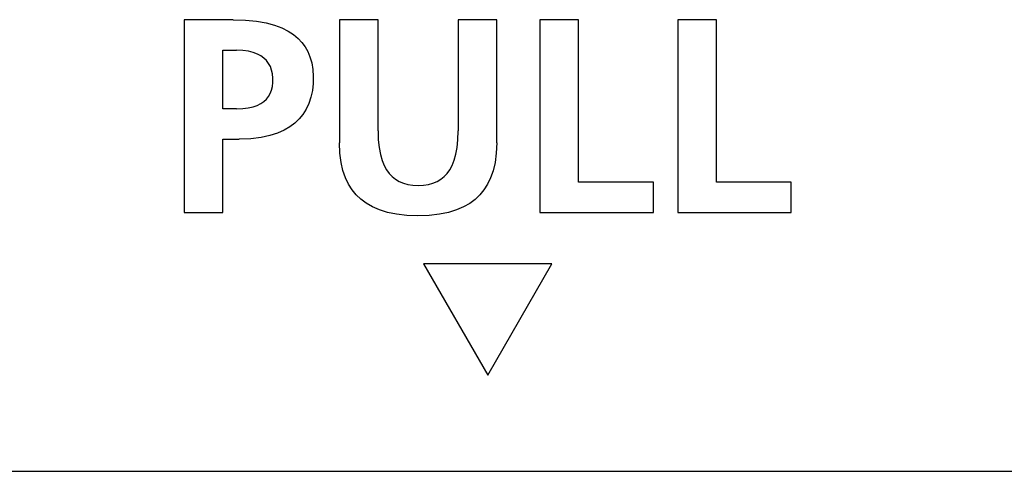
# Model space of a CAD drawing. Extents: x 0 to 819, y 0 to 477.
# Tile 17 of 24: x 774.44 to 789.8, y 135.41 to 142.45. Entities that reach past the tile are written whole.
import ezdxf

# ---------------------------------------------------------------- set-up
doc = ezdxf.new("R2010")
doc.units = 0
doc.header["$LTSCALE"] = 46.255
doc.layers.get('0').update_dxf_attribs({"linetype": 'CONTINUOUS'})

msp = doc.modelspace()

# ---------------------------------------------------------------- linework, layer by layer
at = {"color": 7, "linetype": 'CONTINUOUS'}
for p, q in [((777.771, 142.445), (777.01, 142.445)), ((777.01, 142.445), (777.01, 139.443)), ((777.771, 142.445), (777.965, 142.44)), ((777.965, 142.44), (778.137, 142.422)), ((778.137, 142.422), (778.287, 142.395)), ((778.287, 142.395), (778.418, 142.36)), ((778.418, 142.36), (778.532, 142.317)), ((780.033, 142.445), (779.431, 142.445)), ((779.431, 142.445), (779.431, 140.527)), ((780.033, 140.712), (780.033, 142.445)), ((781.883, 142.445), (781.28, 142.445)), ((781.28, 142.445), (781.28, 140.712)), ((781.883, 140.527), (781.883, 142.445)), ((783.16, 142.445), (782.558, 142.445)), ((782.558, 142.445), (782.558, 139.443)), ((783.16, 139.916), (783.16, 142.445)), ((785.31, 142.445), (784.708, 142.445)), ((784.708, 142.445), (784.708, 139.443)), ((785.31, 139.916), (785.31, 142.445)), ((778.532, 142.317), (778.63, 142.268)), ((778.63, 142.268), (778.714, 142.213)), ((778.714, 142.213), (778.785, 142.154)), ((778.785, 142.154), (778.845, 142.09)), ((778.845, 142.09), (778.895, 142.022)), ((777.612, 141.972), (777.823, 141.972)), ((777.612, 141.056), (777.612, 141.972)), ((777.923, 141.968), (777.823, 141.972)), ((778.011, 141.955), (777.923, 141.968)), ((778.086, 141.936), (778.011, 141.955)), ((778.151, 141.911), (778.086, 141.936)), ((778.206, 141.881), (778.151, 141.911)), ((778.253, 141.847), (778.206, 141.881)), ((778.895, 142.022), (778.937, 141.948)), ((778.937, 141.948), (778.971, 141.866)), ((778.292, 141.808), (778.253, 141.847)), ((778.326, 141.764), (778.292, 141.808)), ((778.353, 141.715), (778.326, 141.764)), ((778.971, 141.866), (778.998, 141.774)), ((778.998, 141.774), (779.015, 141.672)), ((778.373, 141.66), (778.353, 141.715)), ((778.387, 141.6), (778.373, 141.66)), ((778.394, 141.534), (778.387, 141.6)), ((779.015, 141.672), (779.022, 141.563)), ((778.387, 141.404), (778.394, 141.467)), ((778.394, 141.467), (778.394, 141.534)), ((779.02, 141.451), (779.008, 141.341)), ((779.022, 141.563), (779.02, 141.451)), ((778.325, 141.248), (778.352, 141.294)), ((778.352, 141.294), (778.372, 141.346)), ((778.372, 141.346), (778.387, 141.404)), ((779.008, 141.341), (778.985, 141.237)), ((778.149, 141.111), (778.205, 141.139)), ((778.205, 141.139), (778.252, 141.171)), ((778.252, 141.171), (778.292, 141.207)), ((778.292, 141.207), (778.325, 141.248)), ((778.953, 141.14), (778.911, 141.051)), ((778.985, 141.237), (778.953, 141.14)), ((777.823, 141.056), (777.612, 141.056)), ((777.823, 141.056), (777.922, 141.06)), ((777.922, 141.06), (778.008, 141.071)), ((778.008, 141.071), (778.084, 141.088)), ((778.084, 141.088), (778.149, 141.111)), ((778.86, 140.971), (778.802, 140.899)), ((778.911, 141.051), (778.86, 140.971)), ((778.734, 140.835), (778.656, 140.777)), ((778.802, 140.899), (778.734, 140.835)), ((778.465, 140.679), (778.346, 140.641)), ((778.567, 140.725), (778.465, 140.679)), ((778.656, 140.777), (778.567, 140.725)), ((780.033, 140.712), (780.037, 140.575)), ((781.276, 140.576), (781.28, 140.712)), ((777.612, 140.583), (777.866, 140.583)), ((777.612, 139.443), (777.612, 140.583)), ((778.049, 140.59), (777.866, 140.583)), ((778.208, 140.61), (778.049, 140.59)), ((778.346, 140.641), (778.208, 140.61)), ((779.438, 140.366), (779.431, 140.527)), ((780.037, 140.575), (780.05, 140.454)), ((781.264, 140.455), (781.276, 140.576)), ((781.883, 140.527), (781.876, 140.365)), ((779.456, 140.223), (779.438, 140.366)), ((780.05, 140.454), (780.07, 140.348)), ((780.07, 140.348), (780.096, 140.255)), ((781.218, 140.256), (781.244, 140.349)), ((781.244, 140.349), (781.264, 140.455)), ((781.876, 140.365), (781.857, 140.221)), ((779.486, 140.097), (779.456, 140.223)), ((780.096, 140.255), (780.128, 140.175)), ((781.186, 140.177), (781.218, 140.256)), ((781.857, 140.221), (781.827, 140.094)), ((779.525, 139.985), (779.486, 140.097)), ((780.128, 140.175), (780.165, 140.107)), ((780.165, 140.107), (780.207, 140.05)), ((780.207, 140.05), (780.253, 140.001)), ((781.062, 140.003), (781.108, 140.052)), ((781.108, 140.052), (781.15, 140.109)), ((781.15, 140.109), (781.186, 140.177)), ((781.827, 140.094), (781.788, 139.981)), ((779.572, 139.886), (779.525, 139.985)), ((779.628, 139.798), (779.572, 139.886)), ((780.253, 140.001), (780.305, 139.96)), ((780.305, 139.96), (780.363, 139.926)), ((780.363, 139.926), (780.427, 139.899)), ((780.427, 139.899), (780.498, 139.88)), ((780.818, 139.88), (780.889, 139.9)), ((780.889, 139.9), (780.953, 139.927)), ((780.953, 139.927), (781.01, 139.961)), ((781.01, 139.961), (781.062, 140.003)), ((781.788, 139.981), (781.74, 139.882)), ((784.326, 139.916), (783.16, 139.916)), ((784.326, 139.443), (784.326, 139.916)), ((786.476, 139.916), (785.31, 139.916)), ((786.476, 139.443), (786.476, 139.916)), ((779.692, 139.719), (779.628, 139.798)), ((780.498, 139.88), (780.576, 139.868)), ((780.576, 139.868), (780.658, 139.864)), ((780.658, 139.864), (780.74, 139.868)), ((780.74, 139.868), (780.818, 139.88)), ((781.684, 139.794), (781.619, 139.716)), ((781.74, 139.882), (781.684, 139.794)), ((779.765, 139.649), (779.692, 139.719)), ((779.849, 139.587), (779.765, 139.649)), ((779.945, 139.532), (779.849, 139.587)), ((781.462, 139.585), (781.365, 139.53)), ((781.546, 139.647), (781.462, 139.585)), ((781.619, 139.716), (781.546, 139.647)), ((777.01, 139.443), (777.612, 139.443)), ((780.054, 139.484), (779.945, 139.532)), ((780.179, 139.445), (780.054, 139.484)), ((780.321, 139.416), (780.179, 139.445)), ((781.131, 139.444), (780.989, 139.416)), ((781.256, 139.483), (781.131, 139.444)), ((781.365, 139.53), (781.256, 139.483)), ((782.558, 139.443), (784.326, 139.443)), ((784.708, 139.443), (786.476, 139.443)), ((780.481, 139.398), (780.321, 139.416)), ((780.655, 139.392), (780.481, 139.398)), ((780.829, 139.398), (780.655, 139.392)), ((780.989, 139.416), (780.829, 139.398)), ((782.743, 138.643), (780.743, 138.643)), ((780.743, 138.643), (781.743, 136.911)), ((781.743, 136.911), (782.743, 138.643)), ((768.793, 135.411), (794.693, 135.411))]:
    msp.add_line(p, q, dxfattribs=at)

doc.saveas('drawing.dxf')
